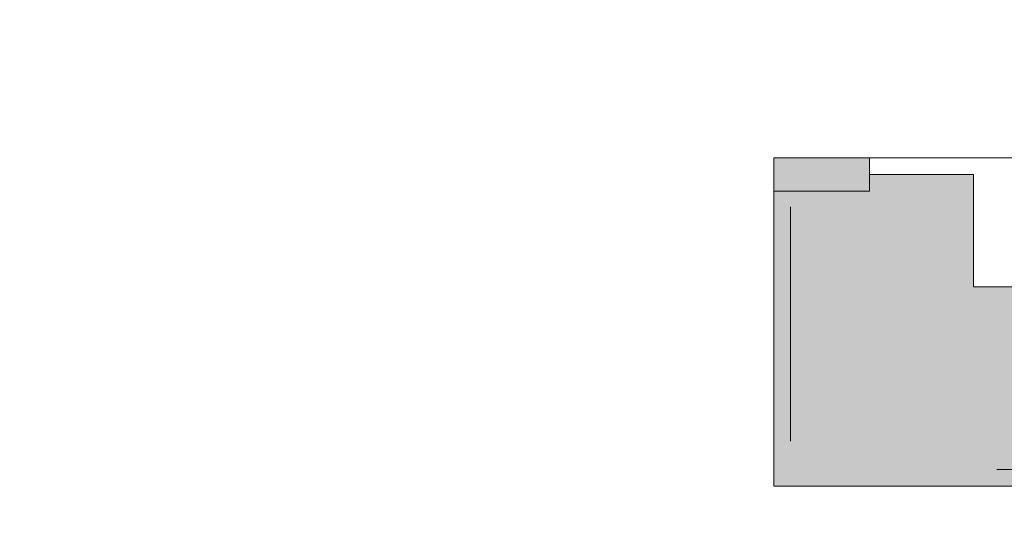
# Model space of a CAD drawing. Header units: millimetres. Extents: x -14761 to 157739, y -22400 to 107990.
# Tile 232 of 256: x 139198 to 140382, y 45017 to 45642. Entities that reach past the tile are written whole.
import ezdxf

# ---------------------------------------------------------------- set-up
doc = ezdxf.new("R2010")
doc.units = ezdxf.units.MM
doc.header["$MEASUREMENT"] = 0
doc.linetypes.add('Штриховая', pattern=[564.444447, 282.222223, -282.222223])
doc.layers.add('Конструктив - Стены Блок 200 нов', color=7, linetype='Continuous')
doc.layers.add('Элемент Модели - Зона', color=7, linetype='Continuous')

msp = doc.modelspace()

# ---------------------------------------------------------------- hatches: boundary and pattern name
at = {"layer": 'Конструктив - Стены Блок 200 нов', "linetype": 'Continuous', "lineweight": 0, "true_color": 0x7f7f7f}
msp.add_hatch(color=8, dxfattribs=at).paths.add_polyline_path([(140105, 45435), (140220, 45435), (140220, 45475), (140105, 45475)])
at = {"layer": 'Конструктив - Стены Блок 200 нов', "linetype": 'Continuous', "lineweight": 0, "true_color": 0x000000}
for points in [[(140345, 45435), (140345, 45455), (140220, 45455), (140220, 45435), (140325, 45435)], [(140105, 45100), (140125, 45100), (140125, 45435), (140105, 45435)], [(140125, 45300), (140325, 45300), (140325, 45435), (140220, 45435), (140125, 45435)], [(140325, 45320), (140345, 45320), (140345, 45435), (140325, 45435)], [(140345, 45320), (140325, 45300), (140345, 45300)], [(140325, 45320), (140325, 45300), (140345, 45320)], [(140345, 45300), (141013, 45300), (141013, 45320), (140345, 45320)], [(140325, 45300), (140125, 45100), (140325, 45100)], [(140125, 45300), (140125, 45100), (140325, 45300)], [(140325, 45100), (141013, 45100), (141013, 45300), (140325, 45300)], [(140105, 45080), (140125, 45080), (140125, 45100)], [(140105, 45100), (140105, 45080), (140125, 45100)], [(140125, 45100), (140125, 45080), (141013, 45080), (141013, 45100)]]:
    msp.add_hatch(color=18, dxfattribs=at).paths.add_polyline_path(points)

# ---------------------------------------------------------------- linework, layer by layer
at = {"layer": 'Конструктив - Стены Блок 200 нов', "color": 7, "linetype": 'Continuous', "lineweight": 15}
for p, q in [((140105, 45435), (140105, 45475)), ((140105, 45475), (140220, 45475)), ((140220, 45475), (140220, 45435)), ((140220, 45475), (141045, 45475)), ((140220, 45455), (140345, 45455)), ((140220, 45455), (140345, 45455)), ((140345, 45435), (140345, 45455)), ((140345, 45435), (140345, 45455)), ((140105, 45435), (140125, 45435)), ((140220, 45435), (140105, 45435)), ((140105, 45435), (140125, 45435)), ((140105, 45435), (140125, 45435)), ((140125, 45435), (140220, 45435)), ((140125, 45435), (140220, 45435)), ((140125, 45435), (140220, 45435))]:
    msp.add_line(p, q, dxfattribs=at)
at = {"layer": 'Конструктив - Стены Блок 200 нов', "color": 7, "linetype": 'Continuous', "lineweight": 15, "flags": 128}
for points in [[(140105, 45435), (140105, 45080)], [(140345, 45320), (140345, 45435)], [(141013, 45320), (140345, 45320)], [(140105, 45080), (140125, 45080)], [(140125, 45080), (141013, 45080)]]:
    msp.add_lwpolyline(points, dxfattribs=at)
at = {"layer": 'Конструктив - Стены Блок 200 нов', "color": 7, "linetype": 'Continuous', "lineweight": 15}
msp.add_arc((140220, 45475), 825, 0, 90, dxfattribs=at)
at = {"layer": 'Элемент Модели - Зона', "color": 7, "linetype": 'Штриховая', "lineweight": 15, "flags": 128}
msp.add_lwpolyline([(36150, 44957.4), (36110, 44957.4), (36110, 36320), (41880.3, 36320), (41880.3, 39141.6), (45142.5, 42405.1), (45156.7, 42391), (45156.7, 42420), (63300, 42420), (63300, 42400), (77399.7, 42400), (77399.7, 42420), (114081.4, 42420), (117316.7, 39176.5), (117320.1, 38841.9), (117320.1, 36305), (117360, 36305), (117360, 34300), (117120, 34300), (117120, 35700), (116700, 35700), (116700, 36100), (108300, 36100), (108300, 35700), (107700, 35700), (107700, 36100), (99320, 36100), (99320, 26970), (107700, 26970), (107700, 27650), (108300, 27650), (108300, 26460), (112380, 26460), (112380, 27370), (112500, 27370), (112500, 21180.1), (117120, 21180.1), (117120, 26250), (116650, 26250), (116650, 27750), (117120, 27750), (117120, 32800), (117360, 32800), (117360, 20150.1), (117120, 20150.1), (117120, 20940.1), (99320, 20940.1), (99320, 14650.1), (117120, 14650.1), (117120, 17700.1), (116700.1, 17700.1), (116700.1, 18325.6), (117120, 18325.6), (117120, 18650.1), (117360, 18650.1), (117360, 18320.1), (120850, 18320.1), (120850, 37205.1), (120238.9, 37205.1), (120238.9, 45000), (125700, 45000), (125700, 45300), (126300, 45300), (126300, 45000), (141025, 45000), (141025, 45100), (140125, 45100), (140125, 47500), (132700, 47500), (132700, 53680), (130530, 53680), (130530, 54300), (129182.9, 54300), (126300, 54300), (126300, 53700), (125700, 53700), (125700, 54212.5), (124799.8, 54212.5), (117300, 54212.5), (117300, 53700), (116700, 53700), (116700, 54212.5), (108300, 54212.5), (108300, 53700), (107700, 53700), (107700, 54212.5), (99300, 54212.5), (99300, 53700), (98700, 53700), (98700, 54212.5), (90650, 54212.5), (90650, 53700), (90050, 53700), (89950, 53700), (89950, 48632.8), (77450.1, 48632.8), (77450.1, 53800), (77450.1, 61690), (77460.1, 61690), (77460.1, 67850), (74720, 67850), (74720, 59730), (73964.5, 59730), (73964.5, 54212), (72300.1, 54212), (72300.1, 53700), (71700.1, 53700), (71700.1, 54212), (63300, 54212), (63300, 53700), (62700, 53700), (62700, 54212), (61025, 54212), (61025, 46500), (61025, 45000), (54300, 45000), (54300, 44700), (53700, 44700), (53700, 45000), (45300, 45000), (45300, 44700), (44700, 44700), (44700, 45000), (36750, 45000), (36750, 44700), (36150, 44700)], close=True, dxfattribs=at)

doc.saveas('drawing.dxf')
